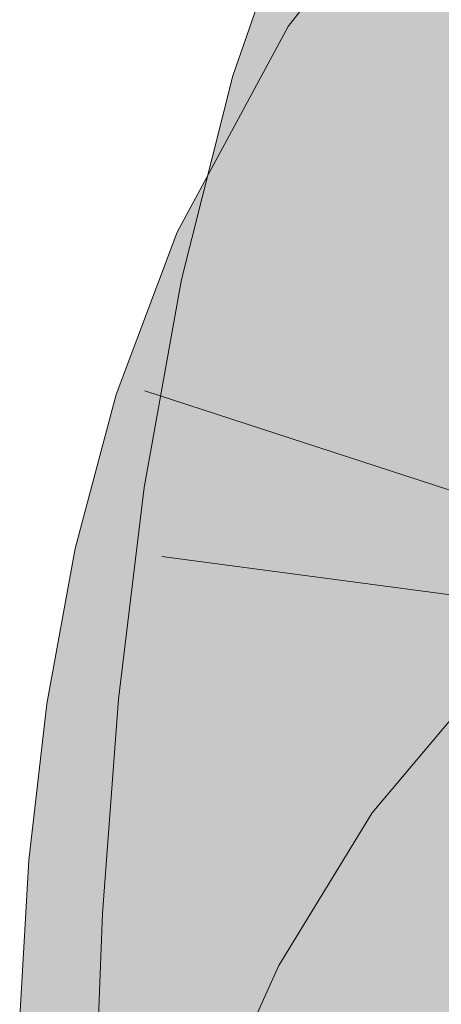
# Model space of a CAD drawing. Extents: x -620 to 300, y 62 to 1112.
# Tile 141 of 256: x 196.128 to 196.251, y 719.451 to 719.737. Entities that reach past the tile are written whole.
import ezdxf

# ---------------------------------------------------------------- set-up
doc = ezdxf.new("R2010")
doc.units = 0
doc.layers.get('0').update_dxf_attribs({"lineweight": 13})
doc.layers.add('E_Leerrohr 25-A06G9SFR8I', color=7, linetype='Continuous', lineweight=9, true_color=0xff8000)
doc.layers.add('E_Leerrohr 25-Shading', color=7, linetype='Continuous', lineweight=9, true_color=0xff8000)

# ---------------------------------------------------------------- blocks, each defined once
blk = doc.blocks.new('Shading-A06G9S0U8I', base_point=(171.70299, 717.86279))
at = {"layer": 'E_Leerrohr 25-Shading', "color": 43, "true_color": 0xd7ab7f}
for points in [[(196.25383, 719.73645), (196.27617, 719.76532), (196.20621, 719.7345), (196.2491, 719.78998)], [(196.23782, 719.76666), (196.20998, 719.77777), (196.20657, 719.71545), (196.19023, 719.72028)], [(196.22534, 719.7099), (196.24397, 719.76422), (196.20657, 719.71545), (196.23782, 719.76666)], [(196.17928, 719.67255), (196.22794, 719.72046), (196.20337, 719.72925), (196.20621, 719.7345)], [(196.25383, 719.73645), (196.20621, 719.7345), (196.22794, 719.72046)], [(196.23694, 719.7146), (196.25383, 719.73645), (196.22794, 719.72046)], [(196.20337, 719.72925), (196.17409, 719.67493), (196.17798, 719.67316)], [(196.17928, 719.67255), (196.20337, 719.72925), (196.17798, 719.67316)], [(196.18169, 719.67139), (196.22794, 719.72046), (196.18547, 719.67865)], [(196.18169, 719.67139), (196.20728, 719.65948), (196.22794, 719.72046), (196.23694, 719.7146)], [(196.18935, 719.71674), (196.20657, 719.71545), (196.19023, 719.72028)], [(196.18576, 719.69031), (196.18935, 719.71674), (196.18295, 719.69141)], [(196.18596, 719.69019), (196.18935, 719.71674), (196.18575, 719.69031)], [(196.18935, 719.71674), (196.18596, 719.69019), (196.20657, 719.71545), (196.19411, 719.68713)], [(196.19556, 719.68658), (196.20657, 719.71545), (196.19411, 719.68713)], [(196.20657, 719.71545), (196.19556, 719.68658), (196.22534, 719.7099), (196.21739, 719.67834)], [(196.18163, 719.65991), (196.18576, 719.69031), (196.17535, 719.66125), (196.18295, 719.69141)], [(196.18163, 719.65991), (196.1821, 719.65979), (196.18575, 719.69031), (196.18596, 719.69019)], [(196.18596, 719.69019), (196.1821, 719.65979), (196.19411, 719.68713)], [(196.18759, 719.6723), (196.18512, 719.65918), (196.19411, 719.68713), (196.19556, 719.68658)], [(196.19556, 719.68658), (196.18512, 719.65918), (196.21739, 719.67834), (196.21115, 719.65356)], [(196.17928, 719.67255), (196.18169, 719.67139), (196.18547, 719.67865)], [(196.17928, 719.67255), (196.17409, 719.67493), (196.16544, 719.65198)], [(196.16544, 719.65198), (196.1722, 719.64282), (196.17928, 719.67255), (196.18169, 719.67139)], [(196.1821, 719.65979), (196.18512, 719.65918), (196.18759, 719.6723)], [(196.1722, 719.64282), (196.19133, 719.61688), (196.18169, 719.67139), (196.20728, 719.65948)], [(196.1821, 719.65979), (196.17535, 719.66125), (196.16544, 719.60614)], [(196.16544, 719.60614), (196.17917, 719.60205), (196.1821, 719.65979), (196.18512, 719.65918)], [(196.17917, 719.60205), (196.20073, 719.59558), (196.18512, 719.65918), (196.21115, 719.65356)], [(196.15642, 719.62793), (196.16623, 719.62482), (196.16544, 719.65198), (196.1722, 719.64282)], [(196.16623, 719.62482), (196.19133, 719.61688), (196.1722, 719.64282)], [(196.14455, 719.58337), (196.15941, 719.59149), (196.15642, 719.62793), (196.16623, 719.62482)], [(196.15941, 719.59149), (196.18883, 719.60754), (196.16623, 719.62482), (196.19133, 719.61688)], [(196.17448, 719.57672), (196.18883, 719.60754), (196.15718, 719.58057), (196.15941, 719.59149)], [(196.16452, 719.60101), (196.17883, 719.59888), (196.16544, 719.60614), (196.17917, 719.60205)], [(196.17778, 719.57599), (196.18028, 719.57544), (196.18544, 719.60022), (196.18883, 719.60754)], [(196.17883, 719.59888), (196.16452, 719.60101), (196.17661, 719.53784), (196.15707, 719.53973)], [(196.17883, 719.59888), (196.20073, 719.59558), (196.17917, 719.60205)], [(196.17448, 719.57672), (196.17778, 719.57599), (196.18544, 719.60022)], [(196.19351, 719.53619), (196.20073, 719.59558), (196.17661, 719.53784), (196.17883, 719.59888)], [(196.15941, 719.59149), (196.14455, 719.58337), (196.15718, 719.58057)], [(196.17448, 719.57672), (196.14455, 719.58337), (196.16129, 719.53473), (196.13635, 719.53839)], [(196.17258, 719.53308), (196.18028, 719.57544), (196.16129, 719.53473), (196.17448, 719.57672)], [(196.29156, 719.52264), (196.26534, 719.54822), (196.26031, 719.48547), (196.23056, 719.50677)], [(196.16129, 719.53473), (196.13635, 719.53839), (196.15277, 719.49127), (196.13118, 719.4931)], [(196.17661, 719.53784), (196.15707, 719.53973), (196.17767, 719.47626), (196.15242, 719.47766)], [(196.18896, 719.47565), (196.19351, 719.53619), (196.17767, 719.47626), (196.17661, 719.53784)], [(196.16765, 719.48999), (196.17258, 719.53308), (196.15277, 719.49127), (196.16129, 719.53473)], [(196.25383, 719.47485), (196.26031, 719.48547), (196.20351, 719.46259), (196.23056, 719.50677)], [(196.15277, 719.49127), (196.13118, 719.4931), (196.14832, 719.4469), (196.12849, 719.44763)], [(196.16508, 719.44629), (196.16765, 719.48999), (196.14832, 719.4469), (196.15277, 719.49127)], [(196.15004, 719.41425), (196.17886, 719.45709), (196.15242, 719.47766), (196.17767, 719.47626)], [(196.17886, 719.45709), (196.18883, 719.47192), (196.17767, 719.47626), (196.18896, 719.47565)], [(196.25383, 719.47485), (196.20351, 719.46259), (196.22537, 719.45087)], [(196.23575, 719.44525), (196.25383, 719.47485), (196.22537, 719.45087)], [(196.1851, 719.4137), (196.18883, 719.47192), (196.18152, 719.41376), (196.17886, 719.45709)], [(196.18665, 719.41364), (196.18883, 719.47192), (196.1851, 719.4137)], [(196.22537, 719.45087), (196.20351, 719.46259), (196.20079, 719.42096), (196.18715, 719.42627)], [(196.17845, 719.45648), (196.15004, 719.41425), (196.18013, 719.41376)], [(196.18152, 719.41376), (196.17886, 719.45709), (196.18013, 719.41376), (196.17845, 719.45648)]]:
    blk.add_solid(points, dxfattribs=at)
at = {"layer": 'E_Leerrohr 25-Shading', "color": 31, "true_color": 0xfabd7f}
for points in [[(196.22534, 719.7099), (196.2263, 719.70959), (196.24397, 719.76422), (196.24545, 719.75964)], [(196.2263, 719.70959), (196.26558, 719.698), (196.24545, 719.75964)], [(196.24545, 719.75964), (196.26558, 719.698), (196.26176, 719.75714), (196.26881, 719.72522)], [(196.26936, 719.69366), (196.26967, 719.6947), (196.23694, 719.7146), (196.25383, 719.73645)], [(196.26277, 719.66095), (196.26936, 719.69366), (196.21738, 719.67828), (196.23694, 719.7146)], [(196.23482, 719.70709), (196.22534, 719.7099), (196.21739, 719.67834)], [(196.26138, 719.64282), (196.26558, 719.698), (196.21739, 719.67834), (196.23482, 719.70709)], [(196.25772, 719.63599), (196.26277, 719.66095), (196.20728, 719.65948), (196.21738, 719.67828)], [(196.26138, 719.64282), (196.21739, 719.67834), (196.21115, 719.65356)], [(196.25772, 719.63599), (196.20728, 719.65948), (196.25267, 719.59753), (196.19133, 719.61688)], [(196.26138, 719.64282), (196.21115, 719.65356), (196.25906, 719.58685), (196.20073, 719.59558)], [(196.24957, 719.56), (196.25267, 719.59753), (196.18883, 719.60754), (196.19133, 719.61688)], [(196.18883, 719.60754), (196.18028, 719.57544), (196.19513, 719.57214)], [(196.24957, 719.56), (196.18883, 719.60754), (196.19513, 719.57214)], [(196.24957, 719.56), (196.25529, 719.55872), (196.25267, 719.59753), (196.25916, 719.59546)], [(196.25906, 719.58685), (196.20073, 719.59558), (196.25832, 719.52985), (196.19351, 719.53619)], [(196.18028, 719.57544), (196.17258, 719.53308), (196.19609, 719.56445), (196.20055, 719.52899)], [(196.19513, 719.57214), (196.18028, 719.57544), (196.19609, 719.56445)], [(196.24957, 719.56), (196.19513, 719.57214), (196.24823, 719.52838), (196.19609, 719.56445)], [(196.20055, 719.52899), (196.24796, 719.52197), (196.19609, 719.56445), (196.24823, 719.52838)], [(196.24957, 719.56), (196.24823, 719.52838), (196.25529, 719.55872), (196.25404, 719.53937)], [(196.25404, 719.53937), (196.24823, 719.52838), (196.25311, 719.52502)], [(196.25832, 719.52985), (196.19351, 719.53619), (196.25891, 719.47174), (196.18896, 719.47565)], [(196.17238, 719.53143), (196.20186, 719.51251), (196.17258, 719.53308), (196.20055, 719.52899)], [(196.17238, 719.53143), (196.16765, 719.48999), (196.17569, 719.48932)], [(196.17569, 719.48932), (196.2039, 719.48688), (196.17238, 719.53143), (196.20186, 719.51251)], [(196.20186, 719.51251), (196.24759, 719.48315), (196.20055, 719.52899), (196.24796, 719.52197)], [(196.24823, 719.52838), (196.24796, 719.52197), (196.25311, 719.52502), (196.25287, 719.5213)], [(196.24759, 719.48315), (196.25166, 719.48279), (196.24796, 719.52197), (196.25287, 719.5213)], [(196.2039, 719.48688), (196.24759, 719.48315), (196.20186, 719.51251)], [(196.17569, 719.48932), (196.16765, 719.48999), (196.1786, 719.4458), (196.16508, 719.44629)], [(196.1786, 719.4458), (196.20564, 719.44482), (196.17569, 719.48932), (196.2039, 719.48688)], [(196.2039, 719.48688), (196.2045, 719.47253), (196.24759, 719.48315), (196.24789, 719.466)], [(196.24831, 719.4433), (196.25151, 719.44318), (196.24759, 719.48315), (196.25166, 719.48279)], [(196.2606, 719.41248), (196.25891, 719.47174), (196.18883, 719.47192), (196.18896, 719.47565)], [(196.2045, 719.47253), (196.20564, 719.44482), (196.24789, 719.466), (196.24831, 719.4433)], [(196.25383, 719.47485), (196.23575, 719.44525), (196.26988, 719.42688)], [(196.18883, 719.47192), (196.18665, 719.41364), (196.19037, 719.41357)], [(196.2606, 719.41248), (196.18883, 719.47192), (196.19037, 719.41357)]]:
    blk.add_solid(points, dxfattribs=at)
blk = doc.blocks.new('Referenz-A06G9SFX8I')
at = {"layer": 'E_Leerrohr 25-A06G9SFR8I', "linetype": 'Continuous', "ltscale": 0.13}
for p, q in [((196.2491, 719.78998), (196.2062, 719.73451)), ((196.20997, 719.77776), (196.19023, 719.72027)), ((196.2062, 719.73451), (196.17408, 719.67495)), ((196.19023, 719.72027), (196.17535, 719.66126)), ((196.17408, 719.67495), (196.15641, 719.62793)), ((196.17535, 719.66126), (196.16452, 719.60101)), ((196.16475, 719.62903), (196.38817, 719.55615)), ((196.15641, 719.62793), (196.14455, 719.58338)), ((196.16452, 719.60101), (196.15707, 719.53974)), ((196.14455, 719.58338), (196.13635, 719.5384)), ((196.16962, 719.58107), (196.40255, 719.54995)), ((196.26534, 719.5482), (196.23056, 719.50679)), ((196.13635, 719.5384), (196.13118, 719.49313)), ((196.15707, 719.53974), (196.15242, 719.47769)), ((196.23056, 719.50679), (196.20351, 719.4626)), ((196.13118, 719.49313), (196.1285, 719.44761)), ((196.15242, 719.47769), (196.15004, 719.41425)), ((196.20351, 719.4626), (196.18714, 719.42626))]:
    blk.add_line(p, q, dxfattribs=at)

msp = doc.modelspace()

# ---------------------------------------------------------------- block references
at = {"color": 8, "lineweight": 25, "ltscale": 0.25, "true_color": 0x808080}
msp.add_blockref('Referenz-A06G9SFX8I', (0, 0), dxfattribs=at)
msp.add_blockref('Shading-A06G9S0U8I', (171.70299, 717.86279))

doc.saveas('drawing.dxf')
